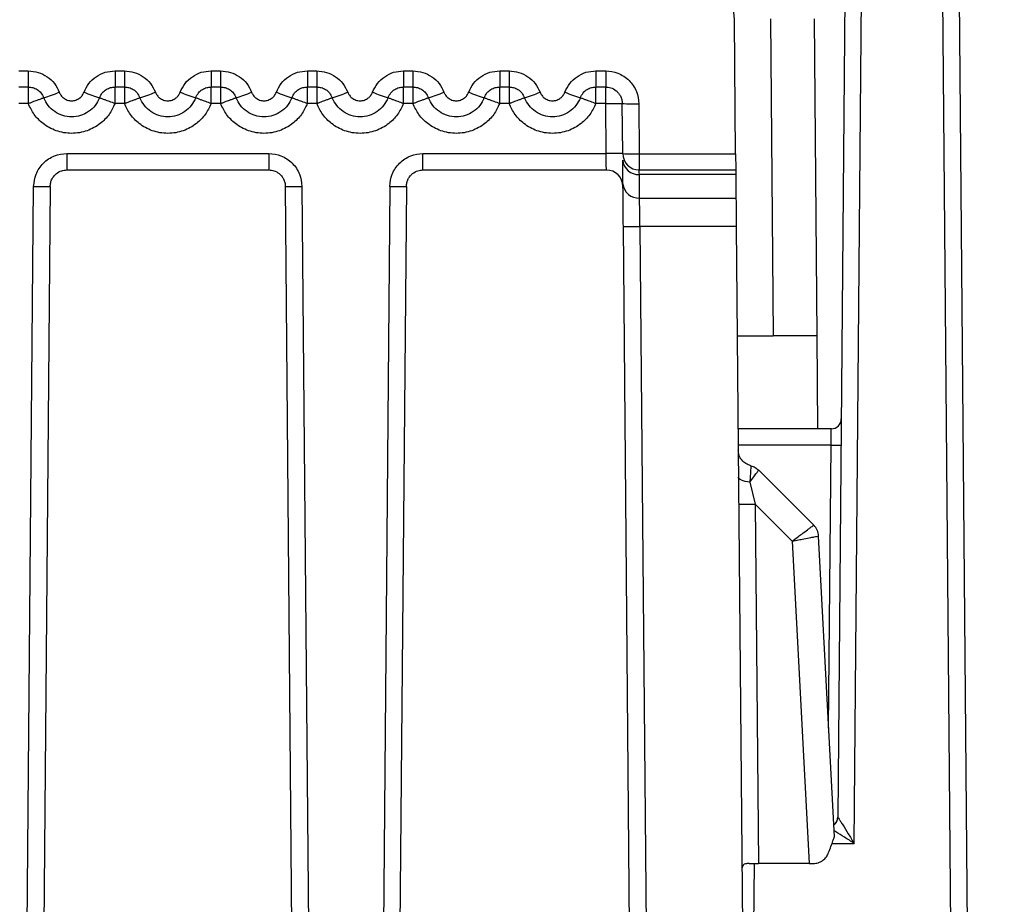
# Model space of a CAD drawing. Extents: x 897.4 to 914.4, y -8.5 to 2.5.
# Tile 67 of 102: x 908.445 to 909.03, y -5.089 to -4.565. Entities that reach past the tile are written whole.
import ezdxf
from ezdxf import colors
from ezdxf.entities.mleader import LeaderData, LeaderLine
from ezdxf.math import Vec2, Vec3

# ---------------------------------------------------------------- set-up
doc = ezdxf.new("R2010")
doc.units = 0
doc.header["$LTSCALE"] = 4
doc.header["$MEASUREMENT"] = 0
doc.layers.get('0').update_dxf_attribs({"linetype": 'CONTINUOUS'})
doc.layers.add('TEXT', color=140, linetype='CONTINUOUS')
doc.styles.get("Standard").update_dxf_attribs({"font": 'romans.shx'})

msp = doc.modelspace()

# ---------------------------------------------------------------- linework, layer by layer
for p, q in [((908.93743, -4.29457), (908.93095, -5.03758)), ((908.94065, -5.05311), (908.94727, -4.29448)), ((908.99082, -4.29448), (909.00143, -5.51037)), ((909.00066, -4.29457), (909.01319, -5.73021)), ((908.87027, -4.64409), (908.86958, -4.56483)), ((908.89095, -4.56405), (908.89259, -4.7521)), ((908.91682, -4.56405), (908.91846, -4.7521)), ((908.44479, -4.59488), (908.45039, -4.59488)), ((908.45039, -4.59488), (908.45039, -4.60446)), ((908.50187, -4.59488), (908.50748, -4.59488)), ((908.50187, -4.59488), (908.50187, -4.60446)), ((908.50748, -4.59488), (908.50748, -4.60446)), ((908.55896, -4.59488), (908.56456, -4.59488)), ((908.55896, -4.59488), (908.55896, -4.60446)), ((908.56456, -4.59488), (908.56456, -4.60446)), ((908.61605, -4.59488), (908.62165, -4.59488)), ((908.61605, -4.59488), (908.61605, -4.60446)), ((908.62165, -4.59488), (908.62165, -4.60446)), ((908.67313, -4.59488), (908.67874, -4.59488)), ((908.67313, -4.59488), (908.67313, -4.60446)), ((908.67874, -4.59488), (908.67874, -4.60446)), ((908.73022, -4.59488), (908.73582, -4.59488)), ((908.73022, -4.59488), (908.73022, -4.60446)), ((908.73582, -4.59488), (908.73582, -4.60446)), ((908.78731, -4.59488), (908.79315, -4.59488)), ((908.78731, -4.59488), (908.78731, -4.60446)), ((908.79315, -4.59488), (908.79315, -4.60446)), ((908.45039, -4.60446), (908.44479, -4.60446)), ((908.45039, -4.60446), (908.45039, -4.61422)), ((908.50748, -4.60446), (908.50187, -4.60446)), ((908.50187, -4.61422), (908.50187, -4.60446)), ((908.50748, -4.60446), (908.50748, -4.61422)), ((908.56456, -4.60446), (908.55896, -4.60446)), ((908.55896, -4.61422), (908.55896, -4.60446)), ((908.56456, -4.60446), (908.56456, -4.61422)), ((908.62165, -4.60446), (908.61605, -4.60446)), ((908.61605, -4.61422), (908.61605, -4.60446)), ((908.62165, -4.60446), (908.62165, -4.61422)), ((908.67874, -4.60446), (908.67313, -4.60446)), ((908.67313, -4.61422), (908.67313, -4.60446)), ((908.67874, -4.60446), (908.67874, -4.61422)), ((908.73582, -4.60446), (908.73022, -4.60446)), ((908.73022, -4.61422), (908.73022, -4.60446)), ((908.73582, -4.60446), (908.73582, -4.61422)), ((908.79315, -4.60446), (908.78731, -4.60446)), ((908.78731, -4.61422), (908.78731, -4.60446)), ((908.79315, -4.61422), (908.79315, -4.60446)), ((908.45039, -4.61422), (908.44479, -4.61422)), ((908.50748, -4.61422), (908.50187, -4.61422)), ((908.56456, -4.61422), (908.55896, -4.61422)), ((908.62165, -4.61422), (908.61605, -4.61422)), ((908.67874, -4.61422), (908.67313, -4.61422)), ((908.73582, -4.61422), (908.73022, -4.61422)), ((908.79315, -4.61422), (908.78731, -4.61422)), ((908.79341, -4.64392), (908.79315, -4.61422)), ((908.80325, -4.64392), (908.80299, -4.61422)), ((908.81283, -4.61439), (908.81309, -4.64409)), ((908.47326, -4.64392), (908.59318, -4.64392)), ((908.47326, -4.64392), (908.47326, -4.65367)), ((908.59318, -4.64392), (908.59318, -4.65367)), ((908.68467, -4.64392), (908.79341, -4.64392)), ((908.68467, -4.65367), (908.68467, -4.64392)), ((908.81309, -4.64409), (908.87027, -4.64409)), ((908.81309, -4.64409), (908.81309, -4.65367)), ((908.80341, -4.66188), (908.80328, -4.64787)), ((908.47326, -4.65367), (908.59318, -4.65367)), ((908.68467, -4.65367), (908.79358, -4.65367)), ((908.81309, -4.65367), (908.87036, -4.65367)), ((908.87038, -4.65631), (908.81313, -4.65631)), ((908.81325, -4.67032), (908.81313, -4.65631)), ((908.87038, -4.65631), (908.8705, -4.67032)), ((908.44579, -5.5546), (908.45357, -4.66343)), ((908.46341, -4.66343), (908.45564, -5.5546)), ((908.6108, -5.5546), (908.60303, -4.66343)), ((908.61287, -4.66343), (908.62064, -5.5546)), ((908.66499, -4.66343), (908.65658, -5.62718)), ((908.67483, -4.66343), (908.66642, -5.62718)), ((908.81325, -4.67032), (908.8705, -4.67032)), ((908.81218, -5.66753), (908.80363, -4.6872)), ((908.87065, -4.6872), (908.81347, -4.6872)), ((908.81347, -4.6872), (908.82202, -5.66753)), ((908.87065, -4.6872), (908.8792, -5.66753)), ((908.87121, -4.7521), (908.89259, -4.7521)), ((908.91846, -4.7521), (908.89259, -4.7521)), ((908.91846, -4.7521), (908.91894, -4.80722)), ((908.9271, -4.80722), (908.8717, -4.80722)), ((908.92697, -4.81697), (908.87178, -4.81697)), ((908.9255, -4.98474), (908.92697, -4.81697)), ((908.91667, -4.86442), (908.884, -4.83175)), ((908.87873, -4.83884), (908.88193, -4.85183)), ((908.88193, -4.85183), (908.88379, -5.06509)), ((908.88193, -4.85183), (908.90393, -4.87383)), ((908.91667, -4.86442), (908.91667, -4.86442)), ((908.90393, -4.87383), (908.91395, -5.06509)), ((908.91954, -4.87087), (908.91953, -4.87087)), ((908.92889, -5.04934), (908.91954, -4.87087)), ((908.93085, -5.0386), (908.93095, -5.03758)), ((908.93095, -5.03758), (908.93095, -5.03758)), ((908.92753, -5.05311), (908.94065, -5.05311)), ((908.87804, -5.46098), (908.88149, -5.06509)), ((908.91395, -5.06509), (908.88379, -5.06509)), ((908.91395, -5.06509), (908.91626, -5.06509))]:
    msp.add_line(p, q)
at = {"flags": 128}
for points in [[(908.87027, -4.64409), (908.87029, -4.64597), (908.8703, -4.64777), (908.87032, -4.64943), (908.87033, -4.65088), (908.87034, -4.65207), (908.87035, -4.65295), (908.87035, -4.65349), (908.87036, -4.65367)], [(908.87036, -4.65367), (908.87036, -4.65397), (908.87037, -4.65486), (908.87038, -4.65631)], [(908.8705, -4.67032), (908.87052, -4.67272), (908.87055, -4.67574), (908.87058, -4.67927), (908.87061, -4.68314), (908.87065, -4.6872)], [(908.87873, -4.83884), (908.87731, -4.83866), (908.876, -4.8384), (908.87483, -4.83808), (908.87383, -4.8377), (908.87302, -4.83727), (908.87243, -4.8368), (908.87207, -4.83631), (908.87195, -4.8358)]]:
    msp.add_lwpolyline(points, dxfattribs=at)
for centre, radius, start, end in [((908.84005, -4.56509), 0.02953, 0.5, 90), ((908.43097, -4.51544), 0.09955, 286.70338, 292.31918), ((908.52129, -4.51544), 0.09955, 247.68082, 253.29662), ((908.48804, -4.51537), 0.09962, 286.70535, 292.31721), ((908.57839, -4.51541), 0.09958, 247.6821, 253.29649), ((908.54514, -4.51541), 0.09958, 286.70351, 292.3179), ((908.63548, -4.51539), 0.0996, 247.68244, 253.29557), ((908.60222, -4.51539), 0.0996, 286.70443, 292.31756), ((908.69255, -4.51543), 0.09956, 247.68125, 253.29677), ((908.65932, -4.51543), 0.09956, 286.70323, 292.31875), ((908.74964, -4.51543), 0.09956, 247.68146, 253.29655), ((908.71639, -4.51539), 0.0996, 286.70443, 292.31756), ((908.80673, -4.51542), 0.09957, 247.68189, 253.2967), ((908.80955, -4.52024), 0.09421, 266.0054, 271.99496), ((908.79833, -4.92588), 0.28201, 89.00013, 90.99987), ((908.80981, -4.54994), 0.09421, 266.0055, 271.99508), ((908.81309, -4.64383), 0.00984, 180.5, 270), ((908.81249, -4.64709), 0.00924, 184.8636, 273.92191), ((908.79358, -4.66352), 0.00984, 0.5, 90), ((908.45849, -4.38158), 0.28189, 268.9997, 271.0003), ((908.60795, -4.38161), 0.28187, 268.99963, 271.00037), ((908.66991, -4.38159), 0.28188, 268.99968, 271.00032), ((908.81262, -4.6611), 0.00924, 184.86268, 273.92199), ((908.80855, -4.40518), 0.28206, 269.00032, 270.99968), ((908.9271, -4.80131), 0.00591, 270, 359.5), ((908.92992, -4.64776), 0.16924, 269.00032, 270.99968), ((908.87683, -4.55012), 0.30175, 269.09823, 270.96714), ((908.90971, -4.87138), 0.00984, 2.99951, 44.99943), ((908.92504, -5.03753), 0.00591, 306.07773, 359.5), ((908.92505, -5.03753), 0.0059, 306.04674, 349.54096)]:
    msp.add_arc(centre, radius, start, end)
for points, knots in [([(908.45039, -4.59488), (908.45237, -4.59504), (908.45633, -4.59537), (908.46168, -4.59813), (908.4662, -4.60214), (908.46792, -4.60573), (908.46878, -4.60753)], [0, 0, 0, 0, 0.249176, 0.499881, 0.749174, 1, 1, 1, 1]), ([(908.48349, -4.60753), (908.48435, -4.60574), (908.48607, -4.60216), (908.49056, -4.59815), (908.49592, -4.59535), (908.49988, -4.59503), (908.50187, -4.59488)], [0, 0, 0, 0, 0.249231, 0.49997, 0.749229, 1, 1, 1, 1]), ([(908.50748, -4.59488), (908.50945, -4.59504), (908.51342, -4.59537), (908.51877, -4.59813), (908.52329, -4.60214), (908.525, -4.60573), (908.52586, -4.60753)], [0, 0, 0, 0, 0.249164, 0.499881, 0.749173, 1, 1, 1, 1]), ([(908.54057, -4.60753), (908.54143, -4.60574), (908.54315, -4.60216), (908.54765, -4.59815), (908.553, -4.59535), (908.55697, -4.59503), (908.55896, -4.59488)], [0, 0, 0, 0, 0.2492308, 0.499971, 0.7492409, 1, 1, 1, 1]), ([(908.56456, -4.59488), (908.56654, -4.59504), (908.57051, -4.59537), (908.57586, -4.59813), (908.58038, -4.60214), (908.58209, -4.60573), (908.58295, -4.60753)], [0, 0, 0, 0, 0.249165, 0.499882, 0.749166, 1, 1, 1, 1]), ([(908.59766, -4.60753), (908.59852, -4.60574), (908.60024, -4.60216), (908.60474, -4.59815), (908.61009, -4.59535), (908.61406, -4.59503), (908.61605, -4.59488)], [0, 0, 0, 0, 0.249231, 0.499971, 0.749235, 1, 1, 1, 1]), ([(908.62165, -4.59488), (908.62363, -4.59504), (908.62759, -4.59537), (908.63294, -4.59813), (908.63746, -4.60214), (908.63918, -4.60573), (908.64004, -4.60753)], [0, 0, 0, 0, 0.249165, 0.499882, 0.74917, 1, 1, 1, 1]), ([(908.65475, -4.60753), (908.65561, -4.60574), (908.65733, -4.60216), (908.66182, -4.59815), (908.66718, -4.59535), (908.67114, -4.59503), (908.67313, -4.59488)], [0, 0, 0, 0, 0.24923, 0.499965, 0.749229, 1, 1, 1, 1]), ([(908.67874, -4.59488), (908.68071, -4.59504), (908.68468, -4.59537), (908.69003, -4.59813), (908.69455, -4.60214), (908.69626, -4.60573), (908.69712, -4.60753)], [0, 0, 0, 0, 0.24917, 0.499887, 0.74917, 1, 1, 1, 1]), ([(908.71183, -4.60753), (908.71269, -4.60574), (908.71441, -4.60216), (908.71891, -4.59815), (908.72426, -4.59535), (908.72823, -4.59503), (908.73022, -4.59488)], [0, 0, 0, 0, 0.249231, 0.499971, 0.749235, 1, 1, 1, 1]), ([(908.73582, -4.59488), (908.7378, -4.59504), (908.74177, -4.59537), (908.74712, -4.59813), (908.75164, -4.60214), (908.75335, -4.60573), (908.75421, -4.60753)], [0, 0, 0, 0, 0.249165, 0.499882, 0.74917, 1, 1, 1, 1]), ([(908.76892, -4.60753), (908.76978, -4.60574), (908.7715, -4.60216), (908.776, -4.59815), (908.78135, -4.59535), (908.78532, -4.59503), (908.78731, -4.59488)], [0, 0, 0, 0, 0.249229, 0.499968, 0.74923, 1, 1, 1, 1]), ([(908.79315, -4.59488), (908.79561, -4.59514), (908.7994, -4.59554), (908.80397, -4.59796), (908.80708, -4.60046), (908.80964, -4.60357), (908.81211, -4.60811), (908.81255, -4.61193), (908.81283, -4.61439)], [0, 0, 0, 0, 0.239522, 0.368228, 0.499943, 0.628666, 0.760397, 1, 1, 1, 1]), ([(908.45039, -4.60446), (908.45128, -4.60453), (908.45311, -4.60467), (908.45575, -4.60589), (908.45815, -4.6079), (908.4591, -4.6098), (908.45958, -4.61079)], [0, 0, 0, 0, 0.223502, 0.464672, 0.723493, 1, 1, 1, 1]), ([(908.49268, -4.61079), (908.49317, -4.6098), (908.49412, -4.6079), (908.49652, -4.60589), (908.49915, -4.60467), (908.50099, -4.60453), (908.50187, -4.60446)], [0, 0, 0, 0, 0.276507, 0.535328, 0.776498, 1, 1, 1, 1]), ([(908.50748, -4.60446), (908.50836, -4.60453), (908.5102, -4.60467), (908.51284, -4.60589), (908.51523, -4.6079), (908.51618, -4.6098), (908.51667, -4.61079)], [0, 0, 0, 0, 0.223502, 0.464672, 0.723493, 1, 1, 1, 1]), ([(908.54977, -4.61079), (908.55026, -4.6098), (908.5512, -4.6079), (908.5536, -4.60589), (908.55624, -4.60467), (908.55808, -4.60453), (908.55896, -4.60446)], [0, 0, 0, 0, 0.276499, 0.535343, 0.776495, 1, 1, 1, 1]), ([(908.56456, -4.60446), (908.56545, -4.60453), (908.56729, -4.60467), (908.56992, -4.60589), (908.57232, -4.6079), (908.57327, -4.6098), (908.57376, -4.61079)], [0, 0, 0, 0, 0.223505, 0.464657, 0.723501, 1, 1, 1, 1]), ([(908.60685, -4.61079), (908.60734, -4.6098), (908.60829, -4.6079), (908.61069, -4.60589), (908.61332, -4.60467), (908.61516, -4.60453), (908.61605, -4.60446)], [0, 0, 0, 0, 0.276503, 0.535335, 0.776497, 1, 1, 1, 1]), ([(908.62165, -4.60446), (908.62254, -4.60453), (908.62437, -4.60467), (908.62701, -4.60589), (908.62941, -4.6079), (908.63035, -4.6098), (908.63084, -4.61079)], [0, 0, 0, 0, 0.223503, 0.464665, 0.723497, 1, 1, 1, 1]), ([(908.66394, -4.61079), (908.66443, -4.6098), (908.66538, -4.6079), (908.66778, -4.60589), (908.67041, -4.60467), (908.67225, -4.60453), (908.67313, -4.60446)], [0, 0, 0, 0, 0.276503, 0.535335, 0.776497, 1, 1, 1, 1]), ([(908.67874, -4.60446), (908.67962, -4.60453), (908.68146, -4.60467), (908.68409, -4.60589), (908.68649, -4.6079), (908.68744, -4.6098), (908.68793, -4.61079)], [0, 0, 0, 0, 0.223503, 0.464665, 0.723497, 1, 1, 1, 1]), ([(908.72103, -4.61079), (908.72152, -4.6098), (908.72246, -4.6079), (908.72486, -4.60589), (908.7275, -4.60467), (908.72934, -4.60453), (908.73022, -4.60446)], [0, 0, 0, 0, 0.276503, 0.535335, 0.776497, 1, 1, 1, 1]), ([(908.73582, -4.60446), (908.73671, -4.60453), (908.73855, -4.60467), (908.74118, -4.60589), (908.74358, -4.6079), (908.74453, -4.6098), (908.74502, -4.61079)], [0, 0, 0, 0, 0.223503, 0.464665, 0.723497, 1, 1, 1, 1]), ([(908.77811, -4.61079), (908.7786, -4.6098), (908.77955, -4.6079), (908.78195, -4.60589), (908.78458, -4.60467), (908.78642, -4.60453), (908.78731, -4.60446)], [0, 0, 0, 0, 0.276495, 0.535326, 0.776486, 1, 1, 1, 1]), ([(908.79315, -4.60446), (908.79417, -4.60455), (908.79638, -4.60475), (908.79897, -4.60621), (908.8008, -4.608), (908.80197, -4.60978), (908.80281, -4.61189), (908.80293, -4.61343), (908.80299, -4.61422)], [0, 0, 0, 0, 0.199242, 0.4318246, 0.561236, 0.6990705, 0.8453253, 1, 1, 1, 1]), ([(908.45039, -4.61422), (908.45043, -4.61419), (908.45056, -4.61413), (908.45085, -4.61405), (908.45136, -4.61384), (908.45237, -4.61347), (908.45371, -4.61295), (908.45537, -4.61233), (908.4571, -4.61168), (908.45849, -4.61116), (908.45941, -4.61083), (908.45952, -4.6108), (908.45958, -4.61079)], [0, 0, 0, 0, 0.0093946, 0.0285233, 0.0574897, 0.1168197, 0.2403852, 0.3475935, 0.5004296, 0.6935071, 0.8326748, 1, 1, 1, 1]), ([(908.49268, -4.61079), (908.4919, -4.61239), (908.49034, -4.61561), (908.48631, -4.61927), (908.48148, -4.62164), (908.47613, -4.62245), (908.47079, -4.62164), (908.46595, -4.61927), (908.46193, -4.61561), (908.46037, -4.61239), (908.45958, -4.61079)], [0, 0, 0, 0, 0.125002, 0.250003, 0.375002, 0.499997, 0.624998, 0.749997, 0.874998, 1, 1, 1, 1]), ([(908.46878, -4.60753), (908.46908, -4.60817), (908.46969, -4.60946), (908.47134, -4.6111), (908.4735, -4.61232), (908.47611, -4.61273), (908.47874, -4.61233), (908.4809, -4.61111), (908.48258, -4.60948), (908.48318, -4.60818), (908.48349, -4.60753)], [0, 0, 0, 0, 0.1118406, 0.2251921, 0.3609503, 0.4999401, 0.635705, 0.7746944, 0.8865951, 1, 1, 1, 1]), ([(908.49268, -4.61079), (908.49274, -4.6108), (908.49286, -4.61083), (908.49377, -4.61116), (908.49516, -4.61168), (908.4969, -4.61232), (908.499, -4.61315), (908.50073, -4.61365), (908.50183, -4.6142), (908.50187, -4.61422)], [0, 0, 0, 0, 0.1675401, 0.3068797, 0.5001032, 0.6531715, 0.7604226, 0.9905944, 1, 1, 1, 1]), ([(908.50748, -4.61422), (908.50752, -4.61419), (908.50765, -4.61413), (908.50794, -4.61405), (908.50845, -4.61384), (908.50946, -4.61347), (908.5108, -4.61295), (908.51246, -4.61233), (908.51419, -4.61168), (908.51558, -4.61116), (908.51649, -4.61083), (908.51661, -4.6108), (908.51667, -4.61079)], [0, 0, 0, 0, 0.009395, 0.028523, 0.05749, 0.116803, 0.240386, 0.347579, 0.500416, 0.693505, 0.832674, 1, 1, 1, 1]), ([(908.54977, -4.61079), (908.54899, -4.61239), (908.54742, -4.61561), (908.5434, -4.61927), (908.53856, -4.62164), (908.53322, -4.62245), (908.52788, -4.62164), (908.52304, -4.61927), (908.51902, -4.61561), (908.51745, -4.61239), (908.51667, -4.61079)], [0, 0, 0, 0, 0.125002, 0.250003, 0.375002, 0.500003, 0.624998, 0.749997, 0.874998, 1, 1, 1, 1]), ([(908.52586, -4.60753), (908.52617, -4.60817), (908.52678, -4.60946), (908.52842, -4.6111), (908.53059, -4.61232), (908.5332, -4.61273), (908.53583, -4.61233), (908.53799, -4.61111), (908.53966, -4.60948), (908.54027, -4.60818), (908.54057, -4.60753)], [0, 0, 0, 0, 0.111841, 0.225183, 0.360955, 0.499931, 0.635697, 0.7747, 0.886602, 1, 1, 1, 1]), ([(908.54977, -4.61079), (908.54983, -4.6108), (908.54995, -4.61083), (908.55086, -4.61116), (908.55225, -4.61168), (908.55399, -4.61232), (908.55608, -4.61315), (908.55782, -4.61365), (908.55892, -4.6142), (908.55896, -4.61422)], [0, 0, 0, 0, 0.167542, 0.306877, 0.500113, 0.653169, 0.760437, 0.990611, 1, 1, 1, 1]), ([(908.56456, -4.61422), (908.56461, -4.61419), (908.56474, -4.61413), (908.56503, -4.61405), (908.56553, -4.61384), (908.56654, -4.61347), (908.56789, -4.61295), (908.56954, -4.61233), (908.57127, -4.61168), (908.57266, -4.61116), (908.57358, -4.61083), (908.57369, -4.6108), (908.57376, -4.61079)], [0, 0, 0, 0, 0.009395, 0.028524, 0.057473, 0.116804, 0.240371, 0.347581, 0.500419, 0.693509, 0.832673, 1, 1, 1, 1]), ([(908.60685, -4.61079), (908.60607, -4.61239), (908.60451, -4.61561), (908.60049, -4.61927), (908.59565, -4.62164), (908.59031, -4.62245), (908.58496, -4.62164), (908.58013, -4.61927), (908.5761, -4.61561), (908.57454, -4.61239), (908.57376, -4.61079)], [0, 0, 0, 0, 0.125004, 0.250002, 0.375004, 0.499999, 0.625, 0.749999, 0.874995, 1, 1, 1, 1]), ([(908.58295, -4.60753), (908.58325, -4.60817), (908.58387, -4.60946), (908.58551, -4.6111), (908.58768, -4.61232), (908.59029, -4.61273), (908.59291, -4.61233), (908.59508, -4.61111), (908.59675, -4.60948), (908.59736, -4.60818), (908.59766, -4.60753)], [0, 0, 0, 0, 0.111841, 0.225183, 0.360955, 0.499931, 0.635697, 0.7747, 0.886602, 1, 1, 1, 1]), ([(908.60685, -4.61079), (908.60692, -4.6108), (908.60703, -4.61083), (908.60795, -4.61116), (908.60934, -4.61168), (908.61107, -4.61232), (908.61317, -4.61315), (908.6149, -4.61365), (908.616, -4.6142), (908.61605, -4.61422)], [0, 0, 0, 0, 0.167543, 0.306877, 0.500113, 0.653169, 0.760429, 0.990603, 1, 1, 1, 1]), ([(908.62165, -4.61422), (908.62169, -4.61419), (908.62182, -4.61413), (908.62211, -4.61405), (908.62262, -4.61384), (908.62363, -4.61347), (908.62497, -4.61295), (908.62663, -4.61233), (908.62836, -4.61168), (908.62975, -4.61116), (908.63066, -4.61083), (908.63078, -4.6108), (908.63084, -4.61079)], [0, 0, 0, 0, 0.009386, 0.028524, 0.057482, 0.116812, 0.240379, 0.347588, 0.500418, 0.693508, 0.832673, 1, 1, 1, 1]), ([(908.66394, -4.61079), (908.66316, -4.61239), (908.6616, -4.61561), (908.65757, -4.61927), (908.65274, -4.62164), (908.64739, -4.62245), (908.64205, -4.62164), (908.63721, -4.61927), (908.63319, -4.61561), (908.63163, -4.61239), (908.63084, -4.61079)], [0, 0, 0, 0, 0.125004, 0.250005, 0.375003, 0.500001, 0.624999, 0.749998, 0.874996, 1, 1, 1, 1]), ([(908.64004, -4.60753), (908.64034, -4.60817), (908.64095, -4.60946), (908.6426, -4.6111), (908.64476, -4.61232), (908.64737, -4.61273), (908.65, -4.61233), (908.65216, -4.61111), (908.65384, -4.60948), (908.65444, -4.60818), (908.65475, -4.60753)], [0, 0, 0, 0, 0.111841, 0.225188, 0.360953, 0.499928, 0.635694, 0.774697, 0.886598, 1, 1, 1, 1]), ([(908.66394, -4.61079), (908.664, -4.6108), (908.66412, -4.61083), (908.66503, -4.61116), (908.66642, -4.61168), (908.66816, -4.61232), (908.67026, -4.61315), (908.67199, -4.61365), (908.67309, -4.6142), (908.67313, -4.61422)], [0, 0, 0, 0, 0.167541, 0.306878, 0.500108, 0.65317, 0.760421, 0.990603, 1, 1, 1, 1]), ([(908.67874, -4.61422), (908.67878, -4.61419), (908.67891, -4.61413), (908.6792, -4.61405), (908.6797, -4.61384), (908.68072, -4.61347), (908.68206, -4.61295), (908.68372, -4.61233), (908.68545, -4.61168), (908.68684, -4.61116), (908.68775, -4.61083), (908.68787, -4.6108), (908.68793, -4.61079)], [0, 0, 0, 0, 0.009395, 0.028523, 0.057481, 0.116811, 0.240386, 0.347587, 0.500423, 0.693507, 0.832675, 1, 1, 1, 1]), ([(908.72103, -4.61079), (908.72025, -4.61239), (908.71868, -4.61561), (908.71466, -4.61927), (908.70982, -4.62164), (908.70448, -4.62245), (908.69914, -4.62164), (908.6943, -4.61927), (908.69028, -4.61561), (908.68871, -4.61239), (908.68793, -4.61079)], [0, 0, 0, 0, 0.125004, 0.250002, 0.375001, 0.499999, 0.624997, 0.749995, 0.874996, 1, 1, 1, 1]), ([(908.69712, -4.60753), (908.69743, -4.60817), (908.69804, -4.60946), (908.69968, -4.6111), (908.70185, -4.61232), (908.70446, -4.61273), (908.70709, -4.61233), (908.70925, -4.61111), (908.71092, -4.60948), (908.71153, -4.60818), (908.71183, -4.60753)], [0, 0, 0, 0, 0.111841, 0.225187, 0.360952, 0.499935, 0.6357, 0.774696, 0.886602, 1, 1, 1, 1]), ([(908.72103, -4.61079), (908.72109, -4.6108), (908.72121, -4.61083), (908.72212, -4.61116), (908.72351, -4.61168), (908.72525, -4.61232), (908.72734, -4.61315), (908.72908, -4.61365), (908.73018, -4.6142), (908.73022, -4.61422)], [0, 0, 0, 0, 0.167541, 0.306878, 0.500108, 0.65317, 0.76043, 0.990603, 1, 1, 1, 1]), ([(908.73582, -4.61422), (908.73587, -4.61419), (908.736, -4.61413), (908.73628, -4.61405), (908.73679, -4.61384), (908.7378, -4.61347), (908.73915, -4.61295), (908.7408, -4.61233), (908.74253, -4.61168), (908.74392, -4.61116), (908.74484, -4.61083), (908.74495, -4.6108), (908.74502, -4.61079)], [0, 0, 0, 0, 0.009386, 0.028524, 0.057482, 0.116812, 0.240379, 0.34758, 0.500418, 0.693508, 0.832673, 1, 1, 1, 1]), ([(908.77811, -4.61079), (908.77733, -4.61239), (908.77577, -4.61561), (908.77175, -4.61927), (908.76691, -4.62164), (908.76157, -4.62245), (908.75622, -4.62164), (908.75139, -4.61927), (908.74736, -4.61561), (908.7458, -4.61239), (908.74502, -4.61079)], [0, 0, 0, 0, 0.125003, 0.250005, 0.375003, 0.500001, 0.624999, 0.749997, 0.874998, 1, 1, 1, 1]), ([(908.75421, -4.60753), (908.75451, -4.60817), (908.75513, -4.60946), (908.75677, -4.6111), (908.75894, -4.61232), (908.76155, -4.61273), (908.76417, -4.61233), (908.76634, -4.61111), (908.76801, -4.60948), (908.76862, -4.60818), (908.76892, -4.60753)], [0, 0, 0, 0, 0.111841, 0.225183, 0.360955, 0.499931, 0.635697, 0.7747, 0.886602, 1, 1, 1, 1]), ([(908.77811, -4.61079), (908.77818, -4.6108), (908.77829, -4.61083), (908.77921, -4.61116), (908.7806, -4.61168), (908.78233, -4.61232), (908.78443, -4.61315), (908.78616, -4.61365), (908.78726, -4.6142), (908.78731, -4.61422)], [0, 0, 0, 0, 0.167541, 0.306874, 0.500109, 0.65317, 0.760422, 0.990594, 1, 1, 1, 1]), ([(908.50187, -4.61422), (908.50081, -4.61648), (908.49868, -4.62101), (908.49295, -4.62668), (908.48536, -4.63089), (908.47613, -4.63247), (908.4669, -4.63089), (908.45932, -4.62668), (908.45359, -4.62101), (908.45146, -4.61648), (908.45039, -4.61422)], [0, 0, 0, 0, 0.1125777, 0.2253185, 0.3588147, 0.4999918, 0.6411732, 0.7746694, 0.887254, 1, 1, 1, 1]), ([(908.55896, -4.61422), (908.55789, -4.61648), (908.55576, -4.62101), (908.55003, -4.62668), (908.54245, -4.63089), (908.53322, -4.63247), (908.52399, -4.63089), (908.51641, -4.62668), (908.51068, -4.62101), (908.50854, -4.61648), (908.50748, -4.61422)], [0, 0, 0, 0, 0.112578, 0.225316, 0.358812, 0.499994, 0.641172, 0.774672, 0.887254, 1, 1, 1, 1]), ([(908.61605, -4.61422), (908.61498, -4.61648), (908.61285, -4.62101), (908.60712, -4.62668), (908.59954, -4.63089), (908.59031, -4.63247), (908.58107, -4.63089), (908.5735, -4.62668), (908.56776, -4.62101), (908.56563, -4.61648), (908.56456, -4.61422)], [0, 0, 0, 0, 0.112578, 0.225316, 0.358814, 0.499993, 0.641175, 0.774671, 0.887256, 1, 1, 1, 1]), ([(908.67313, -4.61422), (908.67207, -4.61648), (908.66994, -4.62101), (908.66421, -4.62668), (908.65662, -4.63089), (908.64739, -4.63247), (908.63816, -4.63089), (908.63058, -4.62668), (908.62485, -4.62101), (908.62272, -4.61648), (908.62165, -4.61422)], [0, 0, 0, 0, 0.112579, 0.225317, 0.358815, 0.499994, 0.641174, 0.77467, 0.887255, 1, 1, 1, 1]), ([(908.73022, -4.61422), (908.72915, -4.61648), (908.72702, -4.62101), (908.72129, -4.62668), (908.71371, -4.63089), (908.70448, -4.63247), (908.69525, -4.63089), (908.68767, -4.62668), (908.68193, -4.62101), (908.6798, -4.61648), (908.67874, -4.61422)], [0, 0, 0, 0, 0.112578, 0.225317, 0.358813, 0.499993, 0.641174, 0.774671, 0.887254, 1, 1, 1, 1]), ([(908.78731, -4.61422), (908.78624, -4.61648), (908.78411, -4.62101), (908.77838, -4.62668), (908.7708, -4.63089), (908.76157, -4.63247), (908.75233, -4.63089), (908.74476, -4.62668), (908.73902, -4.62101), (908.73689, -4.61648), (908.73582, -4.61422)], [0, 0, 0, 0, 0.112579, 0.225317, 0.358815, 0.499994, 0.641174, 0.774672, 0.887255, 1, 1, 1, 1]), ([(908.79315, -4.61422), (908.79444, -4.61421), (908.79702, -4.61419), (908.80027, -4.61418), (908.80255, -4.61419), (908.80284, -4.61421), (908.80299, -4.61422)], [0, 0, 0, 0, 0.2499993, 0.4999927, 0.7499914, 1, 1, 1, 1]), ([(908.45357, -4.66343), (908.45385, -4.66097), (908.45429, -4.65719), (908.45675, -4.65264), (908.45928, -4.64954), (908.46241, -4.64702), (908.46698, -4.64458), (908.47079, -4.64418), (908.47326, -4.64392)], [0, 0, 0, 0, 0.239567, 0.368288, 0.500004, 0.628724, 0.76044, 1, 1, 1, 1]), ([(908.59318, -4.64392), (908.59565, -4.64418), (908.59943, -4.64458), (908.604, -4.647), (908.60712, -4.6495), (908.60967, -4.65261), (908.61215, -4.65716), (908.61258, -4.66097), (908.61287, -4.66343)], [0, 0, 0, 0, 0.239556, 0.368273, 0.499992, 0.628712, 0.760431, 1, 1, 1, 1]), ([(908.66499, -4.66343), (908.66527, -4.66097), (908.66571, -4.65719), (908.66817, -4.65264), (908.6707, -4.64954), (908.67383, -4.64702), (908.67839, -4.64458), (908.68221, -4.64418), (908.68467, -4.64392)], [0, 0, 0, 0, 0.239568, 0.368287, 0.500006, 0.628723, 0.76044, 1, 1, 1, 1]), ([(908.79358, -4.65367), (908.79357, -4.65358), (908.79357, -4.65338), (908.79354, -4.65192), (908.79351, -4.65013), (908.79348, -4.64836), (908.79345, -4.64625), (908.79342, -4.64471), (908.79341, -4.64392)], [0, 0, 0, 0, 0.199347, 0.431997, 0.561401, 0.699209, 0.845414, 1, 1, 1, 1]), ([(908.46341, -4.66343), (908.46348, -4.66264), (908.4636, -4.6611), (908.46443, -4.65899), (908.4656, -4.65721), (908.46743, -4.65542), (908.47002, -4.65397), (908.47223, -4.65377), (908.47326, -4.65367)], [0, 0, 0, 0, 0.154586, 0.3007912, 0.4385993, 0.568003, 0.800653, 1, 1, 1, 1]), ([(908.59318, -4.65367), (908.59421, -4.65377), (908.59642, -4.65397), (908.59901, -4.65542), (908.60084, -4.65721), (908.60201, -4.65899), (908.60284, -4.6611), (908.60296, -4.66264), (908.60303, -4.66343)], [0, 0, 0, 0, 0.199349, 0.431985, 0.561397, 0.699206, 0.84541, 1, 1, 1, 1]), ([(908.67483, -4.66343), (908.67489, -4.66264), (908.67501, -4.6611), (908.67585, -4.65899), (908.67702, -4.65721), (908.67885, -4.65542), (908.68144, -4.65397), (908.68365, -4.65377), (908.68467, -4.65367)], [0, 0, 0, 0, 0.154588, 0.30079, 0.438599, 0.56801, 0.800652, 1, 1, 1, 1]), ([(908.81313, -4.65631), (908.81312, -4.65555), (908.81311, -4.65402), (908.8131, -4.65379), (908.81309, -4.65367)], [0, 0, 0, 0, 0.499982, 1, 1, 1, 1]), ([(908.80363, -4.6872), (908.8036, -4.68465), (908.80356, -4.67953), (908.8035, -4.67245), (908.80344, -4.6662), (908.80342, -4.66332), (908.80341, -4.66188)], [0, 0, 0, 0, 0.2492228, 0.4999548, 0.7492313, 1, 1, 1, 1]), ([(908.81347, -4.6872), (908.81345, -4.68549), (908.81341, -4.68209), (908.81336, -4.67735), (908.8133, -4.67321), (908.81327, -4.67128), (908.81325, -4.67032)], [0, 0, 0, 0, 0.249999, 0.499998, 0.750001, 1, 1, 1, 1]), ([(908.92697, -4.81697), (908.92698, -4.81569), (908.927, -4.81313), (908.92704, -4.80991), (908.92707, -4.80765), (908.92709, -4.80736), (908.9271, -4.80722)], [0, 0, 0, 0, 0.250004, 0.500009, 0.749999, 1, 1, 1, 1]), ([(908.87934, -4.82914), (908.87831, -4.82879), (908.87624, -4.82807), (908.87382, -4.8258), (908.87215, -4.82292), (908.87192, -4.82075), (908.8718, -4.81966)], [0, 0, 0, 0, 0.25, 0.499999, 0.749999, 1, 1, 1, 1]), ([(908.87934, -4.82914), (908.87933, -4.82928), (908.87931, -4.82955), (908.87918, -4.83163), (908.87899, -4.83474), (908.87881, -4.83748), (908.87873, -4.83884)], [0, 0, 0, 0, 0.249907, 0.499771, 0.749779, 1, 1, 1, 1]), ([(908.87873, -4.83884), (908.87954, -4.83774), (908.88112, -4.8356), (908.88279, -4.83337), (908.8838, -4.83199), (908.88393, -4.83183), (908.884, -4.83175)], [0, 0, 0, 0, 0.273196, 0.530761, 0.772925, 1, 1, 1, 1]), ([(908.87934, -4.82914), (908.88021, -4.82942), (908.88194, -4.82997), (908.88331, -4.83116), (908.884, -4.83175)], [0, 0, 0, 0, 0.499997, 1, 1, 1, 1]), ([(908.90393, -4.87383), (908.90496, -4.87305), (908.90688, -4.87161), (908.91001, -4.86928), (908.91264, -4.86734), (908.9146, -4.86589), (908.9162, -4.86472), (908.91648, -4.86454), (908.91667, -4.86442)], [0, 0, 0, 0, 0.155831, 0.291543, 0.50181, 0.632081, 0.758663, 1, 1, 1, 1]), ([(908.90393, -4.87383), (908.90519, -4.87358), (908.90755, -4.87312), (908.91139, -4.87238), (908.9146, -4.87174), (908.917, -4.8713), (908.91897, -4.87094), (908.91931, -4.87089), (908.91953, -4.87087)], [0, 0, 0, 0, 0.1558587, 0.2915738, 0.5018155, 0.6320902, 0.7586894, 1, 1, 1, 1]), ([(908.93095, -5.03758), (908.93099, -5.03765), (908.93109, -5.03779), (908.9317, -5.03875), (908.93262, -5.04021), (908.9344, -5.04302), (908.93713, -5.04741), (908.93947, -5.05119), (908.94065, -5.05311)], [0, 0, 0, 0, 0.082522, 0.174951, 0.282275, 0.407721, 0.699565, 1, 1, 1, 1]), ([(908.92551, -5.05861), (908.92644, -5.05609), (908.92771, -5.05263), (908.92863, -5.05008), (908.92886, -5.04943), (908.92888, -5.04937), (908.92889, -5.04934)], [0, 0, 0, 0, 0.59554, 0.813639, 0.909336, 1, 1, 1, 1]), ([(908.94065, -5.05311), (908.93875, -5.05191), (908.93501, -5.04955), (908.9309, -5.047), (908.92903, -5.04584), (908.92869, -5.04563)], [0, 0, 0, 0, 0.458017, 0.902934, 1, 1, 1, 1]), ([(908.91626, -5.06509), (908.91731, -5.06499), (908.91947, -5.0648), (908.92217, -5.06327), (908.9243, -5.06128), (908.92512, -5.05948), (908.92551, -5.05861)], [0, 0, 0, 0, 0.241192, 0.499428, 0.757237, 1, 1, 1, 1]), ([(908.87824, -5.06509), (908.87751, -5.06511), (908.87607, -5.06516), (908.87471, -5.06586), (908.87407, -5.06723), (908.87398, -5.06856), (908.87398, -5.06935), (908.87398, -5.06943)], [0, 0, 0, 0, 0.252497, 0.506118, 0.739032, 0.971887, 1, 1, 1, 1]), ([(908.87824, -5.06509), (908.8791, -5.06509), (908.88082, -5.0651), (908.8828, -5.06509), (908.88379, -5.06509)], [0, 0, 0, 0, 0.5, 1, 1, 1, 1])]:
    msp.add_open_spline(points, degree=3, knots=knots)

# ---------------------------------------------------------------- leaders
at = {"layer": 'TEXT'}
ml = msp.add_multileader_mtext('Standard', dxfattribs=at)
ml.set_content('SHOWN WITH COVER\\PCVR-RH-25030 (NON-INDICATING)\\PCVRI-RH-25030 (INDICATING)', color=256)
ml.set_leader_properties()
ml.build(insert=Vec2(0, 0))
ml.multileader.update_dxf_attribs({"text_left_attachment_type": 2, "text_right_attachment_type": 2, "dogleg_length": 0.36, "arrow_head_size": 0.25})
ctx = ml.context
ctx.base_point, ctx.char_height, ctx.arrow_head_size, ctx.landing_gap_size, ctx.plane_origin = Vec3(909.36247, -3.39632), 0.1875, 0.25, 0.09, Vec3(908.53322, -2.48823)
ctx.left_attachment, ctx.right_attachment = 2, 2
notes = []
notes.append((ctx, [(1, (1, 1, 0), (909.00247, -3.39632), (1, 0), 0.36, [(1, [(908.53322, -2.48823), (908.53322, -4.42251)], 0, [])])]))
ctx.mtext.insert, ctx.mtext.flow_direction = Vec3(909.45247, -2.92311), 5
for ctx, leaders in notes:
    for number, flags, end, landing, length, lines in leaders:
        leader = LeaderData()
        leader.index, (leader.has_last_leader_line, leader.has_dogleg_vector, leader.attachment_direction) = number, flags
        leader.last_leader_point, leader.dogleg_vector, leader.dogleg_length = Vec3(end), Vec3(landing), length
        for number, points, colour, breaks in lines:
            line = LeaderLine()
            line.index, line.vertices, line.color, line.breaks = number, Vec3.list(points), colors.encode_raw_color(colour), breaks
            leader.lines.append(line)
        ctx.leaders.append(leader)

doc.saveas('drawing.dxf')
